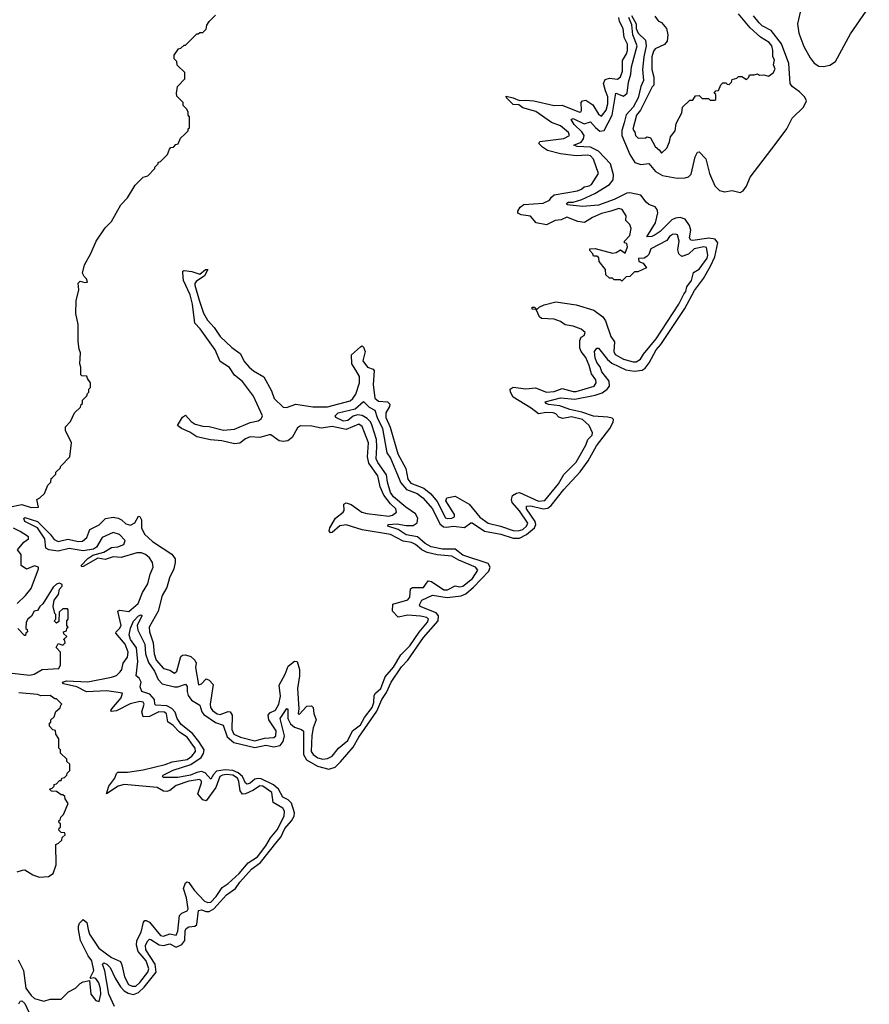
# Model space of a CAD drawing. Extents: x 2494106 to 2685573, y 758056 to 915185.
# Tile 201 of 256: x 2668091 to 2673485, y 805290 to 811541. Entities that reach past the tile are written whole.
import ezdxf

# ---------------------------------------------------------------- set-up
doc = ezdxf.new("R2010")
doc.units = 0

msp = doc.modelspace()

# ---------------------------------------------------------------- linework, layer by layer
at = {"layer": '0CON05XD'}
for points in [[(2673057.7, 811635), (2673029.3, 811515), (2673037.2, 811455), (2673070.3, 811370.2), (2673109.6, 811299.6), (2673135, 811264.6), (2673165, 811246.4), (2673195, 811242.8), (2673235, 811252.9), (2673270.8, 811275), (2673365, 811450), (2673485, 811621.4)], [(2668023.6, 808446.4), (2668105, 808462.7), (2668165, 808444.3), (2668210, 808445), (2668200, 808495), (2668220, 808505), (2668248.3, 808531.7), (2668270, 808585), (2668290, 808605), (2668291.7, 808628.3), (2668298.3, 808631.7), (2668320, 808655), (2668321.7, 808668.3), (2668350, 808695), (2668350, 808705), (2668410, 808765), (2668420, 808855), (2668383, 808933), (2668382.5, 808955), (2668415, 808990), (2668440, 809045), (2668478.3, 809081.7), (2668481.7, 809098.3), (2668490, 809105), (2668490, 809125), (2668518.3, 809151.7), (2668521.7, 809168.3), (2668530, 809175), (2668530, 809195), (2668540, 809205), (2668540, 809235), (2668521.7, 809261.7), (2668518.3, 809278.3), (2668485, 809280), (2668480, 809285), (2668480, 809335), (2668472.5, 809355), (2668477.5, 809425), (2668468.3, 809448.3), (2668463, 809497), (2668462.5, 809605), (2668447.5, 809675), (2668450, 809755), (2668467.5, 809825), (2668463, 809867), (2668475, 809880), (2668505, 809871.2), (2668522.5, 809875), (2668516.2, 809895), (2668500, 809910), (2668490.7, 809930.7), (2668502.5, 809985), (2668543.3, 810056.7), (2668577.5, 810135), (2668635, 810220), (2668675, 810260), (2668732.5, 810365), (2668775, 810410), (2668825, 810490), (2668875, 810540), (2668905, 810550), (2668950, 810595), (2668950, 810605), (2668970, 810625), (2668970, 810635), (2668985, 810640), (2669030, 810685), (2669041.7, 810718.3), (2669051.7, 810728.3), (2669068.3, 810731.7), (2669081.7, 810748.3), (2669098.3, 810751.7), (2669111.7, 810788.3), (2669140, 810815), (2669160, 810835), (2669161.7, 810848.3), (2669170, 810855), (2669170, 810925), (2669160, 810935), (2669160, 810955), (2669150, 810975), (2669130, 810995), (2669130, 811015), (2669090, 811055), (2669087.5, 811075), (2669093, 811117), (2669140, 811165), (2669140, 811205), (2669091.7, 811251.7), (2669090, 811275), (2669073, 811293), (2669072.5, 811315), (2669100, 811355), (2669115, 811360), (2669135, 811380), (2669145, 811380), (2669215, 811450), (2669225, 811450), (2669235, 811460), (2669255, 811460), (2669275, 811480), (2669280, 811505), (2669295, 811530), (2669335, 811570)], [(2669155.3, 807275), (2669160.7, 807250.8), (2669181.1, 807221.1), (2669235, 807188.8), (2669247.3, 807147.3), (2669259.4, 807129.4), (2669335, 807079.5), (2669382.7, 807062.7), (2669408.4, 806988.4), (2669450.7, 806950.7), (2669585, 806919.2), (2669655, 806934.2), (2669705, 806924.7), (2669745, 806933.3), (2669765, 806957.1), (2669771.6, 806995), (2669744.6, 807105), (2669787, 807167), (2669793, 807163), (2669793.3, 807105), (2669811, 807071), (2669835, 807048.2), (2669880, 807035), (2669892.8, 807022.8), (2669892.5, 806875), (2669911.3, 806841.3), (2669981.7, 806801.7), (2670055, 806782.5), (2670095.2, 806794.8), (2670128.8, 806828.8), (2670208.9, 806921.1), (2670244.7, 806985), (2670358.7, 807151.3), (2670390.9, 807225), (2670421, 807269), (2670449.1, 807335), (2670515, 807432.5), (2670556.5, 807475), (2670655, 807618.5), (2670747.1, 807725), (2670750.6, 807755), (2670735.6, 807775.7), (2670633.8, 807815), (2670629.2, 807825), (2670643.3, 807855), (2670712.4, 807887.6), (2670805, 807871.4), (2670895, 807881.9), (2670923.8, 807896.2), (2670972.2, 807937.8), (2671070.1, 808039.9), (2671077.5, 808065), (2671065, 808089.1), (2670905, 808140.7), (2670855, 808178.8), (2670775, 808179.5), (2670704.4, 808195), (2670665, 808216), (2670616.8, 808256.8), (2670545, 808270.8), (2670493.4, 808303.4), (2670427.5, 808325), (2670430, 808335), (2670485, 808340.8), (2670545, 808330), (2670589.5, 808330.5), (2670614.3, 808345.7), (2670619.3, 808375), (2670603.1, 808403.1), (2670542.3, 808445), (2670465, 808512.3), (2670445, 808539.4), (2670426.4, 808605), (2670421.1, 808651.1), (2670365, 808730), (2670355, 808753.3), (2670359.4, 808829.4), (2670356.4, 808876.4), (2670327.8, 808967.8), (2670318, 808988), (2670297.8, 809007.8), (2670265, 809027.1), (2670235, 809031.1), (2670207.4, 809022.6), (2670175, 808996), (2670147.8, 808992.2), (2670097.5, 809015), (2670093.3, 809025), (2670113.3, 809045), (2670220.6, 809069.4), (2670275, 809116.2), (2670310.3, 809080.3), (2670345, 809062.5), (2670360, 809015), (2670395.4, 808945), (2670421.2, 808791.2), (2670445, 808757.5), (2670510.2, 808600.2), (2670547.8, 808557.8), (2670615, 808531.8), (2670651.2, 808505), (2670712.8, 808435), (2670759, 808339), (2670781.3, 808321.3), (2670800.4, 808319.6), (2670845, 808324.7), (2670915, 808316.7), (2670955, 808346), (2670964.3, 808345.7), (2671043, 808293), (2671145, 808274.2), (2671225, 808248.9), (2671265, 808249.2), (2671308, 808272), (2671359.3, 808315), (2671368.6, 808335), (2671364.7, 808355), (2671309.2, 808435), (2671308.5, 808451.5), (2671336.7, 808455), (2671415, 808435.2), (2671445, 808440.5), (2671464.5, 808455.5), (2671545, 808558.9), (2671649.6, 808670.4), (2671700.4, 808739.6), (2671754.2, 808835), (2671837.3, 808945), (2671860, 808985), (2671861.5, 809001.5), (2671851.8, 809011.8), (2671825, 809017.8), (2671735, 809023.2), (2671659.3, 809049.3), (2671583.8, 809065), (2671519.9, 809089.9), (2671448.7, 809098.7), (2671433.8, 809105), (2671427.5, 809115), (2671525, 809140), (2671615, 809131.8), (2671745, 809157.5), (2671788.2, 809171.8), (2671821.8, 809195), (2671835.3, 809215), (2671832.8, 809245), (2671787.9, 809305), (2671777.2, 809337.2), (2671754.7, 809365), (2671745.7, 809394.3), (2671740.8, 809435), (2671755, 809456.2), (2671766.7, 809455), (2671822.8, 809382.8), (2671851.1, 809361.1), (2671938.5, 809318.5), (2671995, 809309.8), (2672043.4, 809316.6), (2672061.4, 809328.6), (2672088.5, 809361.5), (2672133, 809445), (2672161, 809479), (2672313.1, 809706.9), (2672375, 809820.9), (2672432, 809898), (2672476.6, 809975), (2672505.3, 810035), (2672524.2, 810125), (2672506.3, 810146.3), (2672466.1, 810153.9), (2672365, 810138.8), (2672352, 810142), (2672343.5, 810155), (2672351.1, 810205), (2672344.3, 810235), (2672315, 810274.1), (2672285, 810284.8), (2672255, 810280.5), (2672230.8, 810269.2), (2672156.4, 810195), (2672125, 810174.5), (2672104.5, 810164.5), (2672072, 810162), (2672128.5, 810251.5), (2672141.6, 810315), (2672138, 810335), (2672125, 810352.9), (2672085, 810366.6), (2672068.3, 810381.7), (2672035, 810425.9), (2671965, 810441.9), (2671945, 810439.2), (2671865, 810398.8), (2671765, 810364.2), (2671665, 810353.9), (2671566.7, 810365), (2671563.8, 810375), (2671575, 810381.2), (2671605, 810382), (2671660.9, 810399.1), (2671742.5, 810437.5), (2671836.3, 810493.7), (2671858.4, 810525), (2671861.4, 810555), (2671842, 810625), (2671766.5, 810706.5), (2671715, 810731.2), (2671630, 810735), (2671610, 810745), (2671655, 810763.1), (2671671.1, 810785), (2671673.9, 810805), (2671659.4, 810829.4), (2671611.4, 810875), (2671592, 810908), (2671605, 810912.5), (2671675, 810878.9), (2671715, 810893.3), (2671746, 810856), (2671775, 810833.1), (2671801.8, 810838.2), (2671852.2, 810935), (2671875, 811074), (2671925, 811056.2), (2671947.1, 811075), (2671957.1, 811145), (2671971.9, 811195), (2671975, 811241.2), (2672010.3, 811375), (2671983.2, 811445), (2671977.9, 811507.9), (2671957.5, 811555)], [(2672307.5, 809797.5), (2672319.5, 809815), (2672326.5, 809845), (2672355.5, 809885), (2672370, 809935), (2672405, 809957.5), (2672455, 810025.8), (2672459.6, 810045), (2672452, 810095), (2672435, 810099.5), (2672373.8, 810085), (2672337, 810053), (2672295, 810036.7), (2672276.7, 810055), (2672269.2, 810079.2), (2672278, 810135), (2672267.5, 810175), (2672255, 810180), (2672235, 810176), (2672216.7, 810165), (2672200.4, 810139.5), (2672097.5, 810085), (2672085, 810050), (2672073.6, 810036.4), (2672055, 810027.5), (2672020, 810025), (2672022.5, 810005), (2672050, 809995), (2672070, 809965), (2672015, 809940), (2671995, 809940), (2671965, 809910), (2671941.7, 809908.3), (2671915, 809880), (2671905, 809890), (2671865, 809890), (2671855, 809900), (2671835, 809900), (2671811.7, 809921.7), (2671810, 809955), (2671770, 810005), (2671768.3, 810028.3), (2671755, 810040), (2671735, 810040), (2671730, 810055), (2671710, 810075), (2671710, 810085), (2671745, 810087.5), (2671855, 810058.8), (2671878, 810062), (2671905, 810080), (2671935, 810057.5), (2671949.2, 810099.2), (2671945, 810120), (2671930, 810125), (2671930, 810135), (2671965, 810170), (2671972.5, 810215), (2671965, 810240), (2671940, 810265), (2671942.5, 810295), (2671916.4, 810336.4), (2671895, 810342.5), (2671844.3, 810325.7), (2671785, 810310), (2671727.5, 810285), (2671676.4, 810253.6), (2671635, 810260), (2671565, 810287.5), (2671528.9, 810271.1), (2671490, 810265), (2671435, 810239.3), (2671370.4, 810250.4), (2671335, 810294.4), (2671275, 810302.4), (2671252.8, 810312.8), (2671252.9, 810325), (2671268.8, 810351.2), (2671291.7, 810368.3), (2671415, 810375.5), (2671455, 810394.5), (2671466.5, 810415), (2671485, 810427.9), (2671632.5, 810455), (2671658.8, 810465), (2671675, 810480), (2671706.7, 810485), (2671720.8, 810495), (2671766.2, 810565), (2671734.3, 810655), (2671715, 810675.5), (2671695, 810680.5), (2671625, 810677.3), (2671525, 810688.3), (2671441.1, 810711.1), (2671410.4, 810730.4), (2671387.5, 810755), (2671393.5, 810766.5), (2671545, 810786.1), (2671580.8, 810805), (2671575.5, 810825), (2671525, 810865.9), (2671467.7, 810887.7), (2671367.3, 810957.3), (2671285, 810981.9), (2671260.6, 811000.6), (2671225, 811003.3), (2671180.8, 811045), (2671180, 811055), (2671225, 811044.5), (2671265, 811026.7), (2671305, 811030.5), (2671355, 811025.8), (2671485, 810995.6), (2671535, 810997.5), (2671645, 810953.5), (2671654.2, 810955.8), (2671658.1, 810965), (2671656.2, 811015), (2671665, 811026.2), (2671685, 811030), (2671729.6, 810999.6), (2671765, 810940.8), (2671785, 810927.5), (2671815, 810966), (2671825, 811006.7), (2671825, 811050), (2671809.3, 811089.2), (2671798.2, 811135), (2671808.5, 811161.5), (2671835, 811169.2), (2671886.1, 811163.9), (2671905, 811177.5), (2671917.8, 811215), (2671917.7, 811282.3), (2671944, 811325), (2671949.4, 811345), (2671950, 811385), (2671927.8, 811427.8), (2671922.5, 811485), (2671898.9, 811528.9), (2671895.4, 811555)], [(2671975, 811566.7), (2672004, 811515), (2672005.4, 811485), (2672017.3, 811455), (2672065, 811411.2), (2672069.4, 811375), (2672054.2, 811305.8), (2672045.7, 811225), (2672051.6, 811155), (2672034.4, 811115.6), (2672017.3, 811045), (2671985, 810986.2), (2671942.3, 810937.7), (2671929.8, 810885), (2671913, 810837), (2671914.3, 810805), (2671964.8, 810684.8), (2671996.7, 810635), (2672035, 810621.6), (2672085, 810627.3), (2672126.7, 810576.7), (2672171.7, 810551.7), (2672264.3, 810534.3), (2672315, 810537.7), (2672336.8, 810543.2), (2672355, 810560), (2672379.7, 810670.3), (2672395, 810700), (2672405, 810701.2), (2672446.7, 810656.7), (2672469.7, 810565), (2672505, 810486.7), (2672535, 810456.9), (2672565, 810448.7), (2672615, 810457.3), (2672665, 810444.6), (2672685, 810454.5), (2672705, 810484.3), (2672728.1, 810541.9), (2672892.9, 810757.1), (2672962.1, 810847.9), (2672995, 810915.5), (2673068.2, 810985), (2673087.1, 811025), (2673075, 811049.6), (2673042.3, 811082.3), (2672995, 811116.4), (2672982.8, 811135), (2672973.6, 811263.6), (2672928.3, 811388.3), (2672862.9, 811472.8), (2672805, 811502.8), (2672785, 811520.6), (2672749.2, 811565)], [(2672123, 811563), (2672145, 811532.5), (2672165, 811522.5), (2672196.7, 811485), (2672206.7, 811445), (2672201.2, 811405), (2672185.8, 811384.2), (2672125, 811355.8), (2672115, 811340), (2672104.6, 811305), (2672104.4, 811225), (2672116.7, 811175), (2672117.5, 811125), (2672107.5, 811115), (2672033, 810967), (2672007.1, 810935), (2671983.8, 810845), (2671997, 810827), (2672000, 810805), (2672018.3, 810788.3), (2672065, 810790), (2672075, 810797.5), (2672095, 810790), (2672126.4, 810736.4), (2672153, 810713), (2672165, 810692.5), (2672200, 810725), (2672217.5, 810765), (2672223, 810797), (2672252.5, 810835), (2672258.3, 810881.7), (2672295, 810950), (2672300, 810985), (2672345, 811030), (2672365, 811030), (2672381.7, 811058.3), (2672405, 811060), (2672425, 811040), (2672465, 811040), (2672475, 811030), (2672505, 811030), (2672510, 811035), (2672510, 811065), (2672500, 811075), (2672511.7, 811088.3), (2672528.3, 811091.7), (2672543, 811127), (2672555, 811140), (2672575, 811140), (2672581.7, 811131.7), (2672595, 811130), (2672610, 811145), (2672615, 811160), (2672645, 811170), (2672655, 811180), (2672675, 811180), (2672705, 811160), (2672720, 811175), (2672725, 811190), (2672755, 811190), (2672775, 811197.5), (2672788.3, 811188.3), (2672815, 811190), (2672845, 811182.5), (2672875, 811202.5), (2672887, 811227), (2672877.5, 811255), (2672882.5, 811285), (2672872.5, 811305), (2672873.3, 811345), (2672866, 811375), (2672850, 811395), (2672795, 811430), (2672728.3, 811488.3), (2672655, 811578.8)], [(2669335.8, 806665), (2669275, 806581.4), (2669255, 806588.6), (2669222.5, 806625), (2669245.8, 806695), (2669245, 806705.8), (2669235, 806716.6), (2669165, 806705.2), (2669085, 806679.2), (2669045, 806647.9), (2669025, 806640), (2669005, 806643.8), (2668965, 806665.7), (2668755, 806685.2), (2668716, 806674), (2668642.5, 806625), (2668657.1, 806675), (2668696.2, 806725), (2668705.4, 806754.6), (2668715, 806763.3), (2668775, 806763.5), (2668875, 806778.1), (2669015, 806812.1), (2669060.4, 806829.6), (2669155, 806844.8), (2669183.3, 806865), (2669207.5, 806895), (2669204.6, 806915), (2669189.7, 806935), (2669155, 806984.7), (2669106.3, 807016.3), (2669065, 807060.4), (2669032.9, 807083), (2669022.8, 807132.8), (2669011.1, 807145), (2668975, 807146.3), (2668915, 807117.2), (2668875, 807114.3), (2668866, 807146), (2668882.3, 807195), (2668875, 807207.9), (2668855, 807211.4), (2668793.7, 807196.3), (2668705, 807152.9), (2668675, 807148.8), (2668670.8, 807155), (2668675.5, 807165), (2668735.3, 807235), (2668744.3, 807265), (2668645, 807279.8), (2668515, 807273.2), (2668455, 807304.7), (2668368.8, 807325), (2668364, 807335), (2668387.8, 807342.2), (2668525, 807337.5), (2668675, 807365.7), (2668705, 807376.9), (2668729.6, 807400.4), (2668740.8, 807415), (2668747.5, 807455), (2668775.6, 807494.4), (2668779.5, 807525), (2668760.6, 807575), (2668702.5, 807645), (2668703.8, 807655), (2668726.1, 807675), (2668735.8, 807695), (2668714.5, 807785.5), (2668727.1, 807792.9), (2668785, 807783.3), (2668843, 807835), (2668871.3, 807905), (2668905, 807958.9), (2668919.3, 808020.7), (2668937.9, 808065), (2668935.2, 808095), (2668916.2, 808125), (2668890.4, 808145), (2668865, 808155.2), (2668835, 808156.3), (2668735, 808126.5), (2668685, 808131.4), (2668635, 808114.4), (2668588, 808122), (2668495, 808068.1), (2668485, 808066.7), (2668481.9, 808075), (2668525, 808120.6), (2668555, 808141.1), (2668625, 808161.1), (2668675, 808189.4), (2668714.7, 808194.7), (2668752.2, 808207.8), (2668760, 808235), (2668725, 808272.4), (2668685, 808285.7), (2668615.8, 808254.2), (2668578.9, 808191.1), (2668560.8, 808179.2), (2668495, 808168.6), (2668405, 808184), (2668335, 808165.8), (2668276.2, 808175), (2668257.5, 808185), (2668251.3, 808245), (2668203.8, 808313.8), (2668125, 808354.3), (2668117, 808373), (2668125, 808380), (2668205, 808355.4), (2668285, 808274.4), (2668310.6, 808240.6), (2668335, 808227.3), (2668398, 808242), (2668465, 808228.4), (2668490.1, 808229.9), (2668517.5, 808252.5), (2668536.1, 808305), (2668595.5, 808334.5), (2668636.9, 808373.1), (2668685, 808382.7), (2668716.6, 808376.6), (2668738.7, 808365), (2668765, 808340.6), (2668795, 808332.5), (2668823, 808346.9), (2668845, 808388), (2668855, 808386), (2668865.3, 808365), (2668863.8, 808313.8), (2668884.7, 808275), (2668935, 808228.8), (2669057.7, 808147.6), (2669077.7, 808117.6), (2669079.1, 808095), (2669069.7, 808055), (2669043.2, 807996.8), (2669025.7, 807935), (2668996.2, 807885), (2668971.4, 807785), (2668913.6, 807685), (2668914.7, 807655), (2668938.2, 807585), (2668946.1, 807515), (2668958.9, 807475), (2669005, 807422.2), (2669045, 807410), (2669075, 807392.9), (2669088.2, 807405), (2669115, 807496.7), (2669125, 807506.2), (2669145, 807508), (2669178.8, 807498.8), (2669203.8, 807473.8), (2669211.9, 807455), (2669207.8, 807427.8), (2669227, 807317), (2669245, 807324.2), (2669275, 807356), (2669295, 807348), (2669319.1, 807319.1), (2669300, 807195), (2669302.2, 807175), (2669314.6, 807155), (2669345, 807134.2), (2669365, 807128.8), (2669415, 807148.1), (2669426.6, 807146.6), (2669441.1, 807125), (2669438.9, 807035), (2669450.8, 807005), (2669492.5, 806985), (2669585, 806962.7), (2669645, 806979.5), (2669705, 806983.3), (2669718.2, 806995), (2669720.3, 807025), (2669674.1, 807095), (2669669.6, 807125), (2669680.3, 807139.7), (2669715, 807157.3), (2669735.7, 807195), (2669746.2, 807245), (2669737.7, 807315), (2669776.8, 807385), (2669795, 807436), (2669835, 807468), (2669853.3, 807465), (2669866.7, 807415), (2669867.9, 807375), (2669856.1, 807295), (2669863.5, 807166.5), (2669860, 807135), (2669865, 807130), (2669915, 807182.9), (2669944.3, 807184.3), (2669954.2, 807175), (2669959.6, 807135), (2669973.6, 807095), (2669954.8, 807045.2), (2669945, 806996.7), (2669941.2, 806895), (2669953.8, 806875), (2669985, 806853.4), (2670015, 806846.8), (2670045, 806850.4), (2670075.6, 806865), (2670115, 806916.7), (2670175, 806963.5), (2670203.8, 807025), (2670255, 807064.6), (2670279.9, 807110.1), (2670330, 807175), (2670339.3, 807205), (2670340.9, 807249.1), (2670350.5, 807265), (2670385, 807295.5), (2670410.8, 807369.2), (2670465, 807429.2), (2670511.6, 807508.4), (2670567.2, 807565), (2670626.9, 807653.1), (2670679.6, 807715), (2670686.5, 807735), (2670675.7, 807745.7), (2670635, 807754.7), (2670555, 807759.4), (2670495, 807748.1), (2670457.8, 807785), (2670460.6, 807829.4), (2670555, 807857.8), (2670568.9, 807875), (2670572.3, 807927.7), (2670584.4, 807935.6), (2670655, 807935.6), (2670685, 807978.8), (2670705, 807974.3), (2670785, 807920.7), (2670808.1, 807921.9), (2670855, 807946.9), (2670885, 807940), (2670905, 807944.6), (2670965, 807992.1), (2671000, 808045), (2670985.7, 808065), (2670878.5, 808108.5), (2670835.7, 808135), (2670742.2, 808142.2), (2670678.7, 808158.7), (2670644.3, 808174.3), (2670605, 808209.6), (2670579.4, 808220.6), (2670525, 808230.7), (2670445, 808272.4), (2670265, 808301.8), (2670165, 808333.8), (2670123, 808327), (2670075, 808284), (2670063.9, 808283.9), (2670056.7, 808295), (2670061.2, 808315), (2670095.7, 808375), (2670145.6, 808415), (2670150.6, 808425), (2670150, 808465), (2670165, 808473.8), (2670195, 808462.5), (2670264.2, 808415), (2670295, 808404.7), (2670435, 808388.5), (2670458, 808395), (2670484, 808415), (2670480, 808435), (2670446.2, 808466.2), (2670402.4, 808522.4), (2670378.9, 808575), (2670364.6, 808645), (2670307.1, 808725), (2670298.6, 808765), (2670305.9, 808855), (2670280.5, 808920.5), (2670265, 808958.9), (2670245, 808972.7), (2670165, 808939.2), (2670075, 808958.6), (2670005, 808948), (2669945, 808959.4), (2669875, 808961.6), (2669855, 808950), (2669822.2, 808887.8), (2669793.4, 808866.6), (2669765, 808863.1), (2669737.9, 808867.9), (2669685, 808904.6), (2669675, 808905.9), (2669615, 808889.2), (2669555, 808891.8), (2669525, 808879.1), (2669488, 808852), (2669455, 808847.2), (2669375, 808867.5), (2669302.3, 808872.3), (2669215, 808893.1), (2669171.3, 808921.3), (2669118.8, 808945), (2669092.5, 808965), (2669125, 809017.5), (2669145, 809029.2), (2669179.5, 808989.5), (2669205, 808972.9), (2669255, 808960.4), (2669295, 808958.6), (2669385.3, 808934.7), (2669455, 808941.4), (2669555, 808984.2), (2669605, 808993.7), (2669625, 809007.1), (2669633.3, 809025), (2669575, 809150), (2669505, 809243.3), (2669454.6, 809284.6), (2669422.7, 809332.7), (2669365, 809370), (2669333, 809445), (2669237.6, 809577.6), (2669202.9, 809615), (2669188.6, 809735), (2669174.3, 809794.3), (2669130.9, 809885), (2669126.1, 809933.9), (2669127.5, 809945), (2669135, 809948.8), (2669185, 809942.5), (2669235.8, 809924.2), (2669270, 809955), (2669285.8, 809955.8), (2669265, 809914.2), (2669212.2, 809877.8), (2669203.6, 809866.4), (2669204.3, 809855.7), (2669230.4, 809760.4), (2669257.7, 809677.7), (2669283.6, 809633.6), (2669327, 809587), (2669365, 809529.6), (2669439.2, 809459.2), (2669491.7, 809421.7), (2669519.5, 809369.5), (2669548.7, 809335), (2669575, 809312), (2669642.3, 809272.4), (2669689.2, 809185), (2669706, 809135), (2669765, 809080.4), (2669785, 809079.4), (2669845, 809099.6), (2669952.9, 809082.8), (2670045, 809083.9), (2670188.9, 809121.1), (2670206.8, 809135), (2670226, 809164), (2670248.4, 809235), (2670248, 809275), (2670225.2, 809315.2), (2670199.2, 809355), (2670197.5, 809412.5), (2670255, 809464), (2670265, 809470), (2670275, 809461.2), (2670285.4, 809435), (2670269.3, 809375), (2670298.4, 809335), (2670335, 809321.1), (2670342, 809312), (2670336.2, 809225), (2670345, 809136.9), (2670369.5, 809119.5), (2670425.4, 809115.4), (2670440.3, 809100.3), (2670439.1, 809085), (2670415.3, 809045), (2670415.7, 809015.7), (2670443.2, 808953.2), (2670492.9, 808785), (2670542.1, 808692), (2670555, 808624.4), (2670575, 808599.2), (2670657, 808567), (2670700.9, 808530.9), (2670741.5, 808481.5), (2670795, 808378.9), (2670805, 808373.8), (2670835, 808375.6), (2670852, 808385), (2670850.7, 808399.3), (2670796.7, 808485), (2670803.9, 808506.1), (2670855, 808516.7), (2670945, 808464), (2671011.6, 808381.6), (2671065, 808343.8), (2671144.8, 808324.8), (2671225, 808297.1), (2671255, 808295.3), (2671285, 808304.7), (2671309.6, 808325), (2671317.3, 808345), (2671265, 808421.8), (2671218.5, 808475), (2671213.1, 808495), (2671220.5, 808519.5), (2671244.4, 808535.6), (2671265, 808538.6), (2671385, 808484.7), (2671425, 808488.1), (2671512.2, 808595), (2671546.1, 808653.9), (2671625, 808732.5), (2671685, 808840), (2671697.5, 808875), (2671725, 808903.8), (2671728.3, 808918.3), (2671706.2, 808965), (2671665, 809002.1), (2671595, 809019.2), (2671538.9, 809008.9), (2671515, 809017.8), (2671495, 809037.8), (2671477.5, 809045), (2671433.7, 809046.3), (2671385, 809037.5), (2671338.5, 809075), (2671225, 809143.3), (2671206.9, 809175), (2671206, 809195), (2671223.2, 809206.8), (2671305, 809196.1), (2671365, 809202.9), (2671435, 809175.4), (2671485, 809181.2), (2671535, 809198.9), (2671605, 809180.3), (2671625, 809180.4), (2671738.8, 809215), (2671751.2, 809235), (2671748, 809255), (2671721.8, 809291.8), (2671707.5, 809345), (2671685, 809396.9), (2671655.6, 809435), (2671647.8, 809455), (2671647.5, 809505), (2671655.8, 809524.2), (2671675.8, 809535), (2671680.6, 809555), (2671655, 809576.9), (2671605.5, 809594.5), (2671555, 809604.4), (2671524.7, 809624.7), (2671485, 809640.4), (2671404.5, 809644.4), (2671391.2, 809655), (2671370, 809700), (2671345, 809702.5), (2671343.8, 809716.2), (2671360, 809715), (2671375, 809700), (2671390, 809715), (2671420.4, 809729.5), (2671495, 809748.9), (2671625, 809731.1), (2671737.3, 809697.3), (2671792.5, 809655), (2671809.8, 809629.8), (2671845, 809530), (2671867.5, 809495), (2671863.3, 809435), (2671871.4, 809415), (2671925, 809386.5), (2671985, 809367.5), (2672005, 809367.8), (2672032.5, 809385), (2672052, 809418), (2672132.5, 809515), (2672275, 809734.4), (2672307.5, 809797.5)], [(2668075, 807833.3), (2668128.8, 807885), (2668165, 807930), (2668210, 808055), (2668210, 808065), (2668185, 808073.3), (2668135, 808052.5), (2668100, 808075), (2668100, 808145), (2668077.5, 808175), (2668117, 808223), (2668147.5, 808245), (2668148.3, 808258.3), (2668095, 808292), (2668052.1, 808312.1)], [(2668025, 807394), (2668155, 807379.2), (2668182.5, 807385), (2668235, 807414.2), (2668339.6, 807420.5), (2668350, 807445), (2668350, 807525), (2668323.3, 807555), (2668335, 807580), (2668365, 807570), (2668380, 807585), (2668378.3, 807598.3), (2668370, 807605), (2668390, 807625), (2668371.7, 807641.7), (2668370, 807655), (2668388.3, 807661.7), (2668391.7, 807678.3), (2668400, 807685), (2668390, 807695), (2668390, 807725), (2668400, 807735), (2668400, 807795), (2668395, 807800), (2668365, 807800), (2668341.7, 807778.3), (2668340, 807720), (2668325, 807710), (2668310, 807725), (2668320, 807735), (2668320, 807765), (2668315, 807770), (2668303.3, 807815), (2668310, 807855), (2668338.8, 807891.2), (2668343.3, 807925), (2668361.2, 807945), (2668361.2, 807955), (2668345, 807963.8), (2668325, 807956), (2668305, 807938.8), (2668238.6, 807831.4), (2668220, 807815), (2668205, 807790), (2668182.5, 807785), (2668166.4, 807753.6), (2668142.5, 807735), (2668133.3, 807715), (2668130, 807675), (2668138.3, 807668.3), (2668140, 807655), (2668130, 807645), (2668128.3, 807631.7), (2668121.7, 807631.7), (2668080, 807675)], [(2668692.5, 805275), (2668658.2, 805355), (2668631.8, 805501.8), (2668618, 805545), (2668625, 805553.8), (2668645, 805544.2), (2668665, 805524.3), (2668697.7, 805455), (2668731.5, 805401.5), (2668754.5, 805374.5), (2668780.7, 805359.3), (2668815, 805352.4), (2668846.2, 805363.8), (2668882, 805398), (2668956.9, 805493.1), (2668951, 805545), (2668892.6, 805635), (2668891.1, 805665), (2668905, 805693.1), (2668915, 805702.2), (2668925, 805701.8), (2668977, 805667), (2669005, 805662.5), (2669045, 805673.1), (2669085, 805651.9), (2669120.2, 805669.8), (2669139.5, 805695), (2669141.2, 805755), (2669148.4, 805771.6), (2669165, 805781.5), (2669203.8, 805785), (2669215, 805795.8), (2669227.1, 805885), (2669245, 805890.4), (2669275, 805879.6), (2669295, 805879.4), (2669324.8, 805895.2), (2669405, 805985.4), (2669461.5, 806025), (2669488.9, 806065), (2669562.6, 806147.4), (2669620.2, 806189.8), (2669725, 806322.3), (2669749.2, 806350.8), (2669774.2, 806405), (2669817.9, 806455), (2669833.5, 806485), (2669835.4, 806505), (2669816.8, 806566.7), (2669796.8, 806586.8), (2669762.5, 806605), (2669734.7, 806655), (2669703.2, 806683.2), (2669625, 806720.4), (2669605, 806723.9), (2669585, 806719.1), (2669555, 806693.8), (2669535, 806686.7), (2669525, 806694.2), (2669506.6, 806736.6), (2669479.4, 806759.4), (2669445, 806773.6), (2669395, 806778.6), (2669341.3, 806768.7), (2669321.2, 806748.8), (2669305, 806720), (2669269.3, 806759.3), (2669245, 806766.9), (2669215, 806762.2), (2669175, 806744.2), (2669095, 806730.4), (2669005, 806730), (2668997.5, 806735), (2669002.5, 806745), (2669065, 806776.4), (2669178.5, 806811.5), (2669243.4, 806856.6), (2669258.3, 806881.7), (2669262.1, 806905), (2669228, 806958), (2669188.4, 807008.4), (2669117.1, 807065), (2669091.8, 807105), (2669078.9, 807145), (2669058.2, 807168.3), (2669025, 807185.4), (2668955, 807189.2), (2668949.2, 807195), (2668947.5, 807225), (2668918, 807258), (2668866.1, 807276.1), (2668856.7, 807305), (2668862.5, 807335), (2668849.3, 807359.3), (2668830, 807375), (2668840.5, 807465), (2668832.2, 807552.2), (2668794.5, 807605), (2668786, 807635), (2668795, 807677.5), (2668815, 807722.5), (2668845, 807756.2), (2668861.7, 807761.7), (2668867.5, 807755), (2668836.7, 807695), (2668841.2, 807665), (2668886.4, 807575), (2668889.4, 807515), (2668910.1, 807460.1), (2668946.9, 807405), (2668970.7, 807350.7), (2668995, 807324), (2669075, 807305.5), (2669095, 807305.6), (2669145, 807321.2), (2669155, 807307.5), (2669155.3, 807275)], [(2668075, 806130), (2668108.3, 806141.7), (2668125, 806142.5), (2668175, 806112.5), (2668215, 806097.5), (2668275, 806100), (2668305, 806120), (2668322.5, 806175), (2668320, 806305), (2668338.3, 806311.7), (2668358.3, 806331.7), (2668361.7, 806348.3), (2668380, 806365), (2668378.3, 806378.3), (2668355, 806380), (2668340, 806395), (2668341.7, 806408.3), (2668350, 806415), (2668350, 806435), (2668341.7, 806441.7), (2668340, 806455), (2668348.3, 806461.7), (2668351.7, 806478.3), (2668370, 806495), (2668400, 806565), (2668380, 806595), (2668378.3, 806608.3), (2668365, 806620), (2668355, 806620), (2668325, 806640), (2668293, 806643), (2668280, 806655), (2668298.3, 806661.7), (2668310, 806675), (2668310, 806685), (2668325, 806690), (2668345, 806710), (2668355, 806710), (2668360, 806725), (2668375, 806730), (2668390, 806745), (2668393, 806757), (2668410, 806775), (2668410, 806815), (2668391.7, 806831.7), (2668390, 806845), (2668350, 806885), (2668350, 806905), (2668340, 806915), (2668340, 806975), (2668320, 807005), (2668318.3, 807028.3), (2668301.7, 807031.7), (2668280, 807055), (2668280, 807075), (2668288.3, 807081.7), (2668290, 807095), (2668310, 807115), (2668321.7, 807148.3), (2668348.3, 807171.7), (2668351.7, 807188.3), (2668360, 807195), (2668325, 807230), (2668315, 807230), (2668285, 807250), (2668225, 807247.5), (2668205, 807256.7), (2668085, 807267.5)], [(2668081.5, 805571.5), (2668115.8, 805505), (2668131.5, 805391.5), (2668164.2, 805345), (2668185, 805326.7), (2668245, 805310), (2668285, 805322.5), (2668355, 805321.2), (2668400.7, 805369.3), (2668445, 805392.5), (2668475, 805422.5), (2668495, 805432.5), (2668535, 805440), (2668544, 805355), (2668575, 805314), (2668595, 805307.5), (2668607.3, 805355), (2668605, 805388.8), (2668593.1, 805425), (2668575, 805452.9), (2668562, 805458), (2668542.5, 805452.5), (2668538.3, 805458.3), (2668562, 805505), (2668550, 805565), (2668526.8, 805596.7), (2668478.2, 805695), (2668465.6, 805764.4), (2668464.5, 805785), (2668472.2, 805805), (2668495, 805827.1), (2668518, 805808), (2668525.4, 805765), (2668534.6, 805735), (2668594, 805645), (2668675, 805587.5), (2668730.4, 805560.4), (2668740.4, 805540.4), (2668756.4, 805465), (2668781.8, 805415), (2668805, 805404.1), (2668829.2, 805405), (2668855, 805427.5), (2668905, 805494.4), (2668912, 805515), (2668895.3, 805565), (2668844, 805624), (2668832.8, 805665), (2668835.4, 805695), (2668862.8, 805747.2), (2668877.9, 805812.1), (2668885, 805821.9), (2668895, 805822.5), (2668915, 805810.9), (2668985, 805725.4), (2669005, 805723.1), (2669045, 805736.2), (2669085, 805728.6), (2669096.2, 805753.8), (2669106.1, 805853.9), (2669121.4, 805868.6), (2669155, 805882.9), (2669161.5, 805895), (2669150.8, 805965), (2669131.1, 806025), (2669145, 806060), (2669155, 806066.7), (2669165, 806063.8), (2669199.4, 806015), (2669264.6, 805945), (2669285, 805935.4), (2669305, 805938.7), (2669339.4, 805975), (2669377.8, 806032.2), (2669415, 806056.2), (2669485, 806120.6), (2669542, 806188), (2669602.1, 806225), (2669655, 806296.1), (2669683.6, 806346.4), (2669725, 806396.4), (2669770, 806485), (2669771.8, 806515), (2669761.8, 806535), (2669700.3, 806570.3), (2669692.2, 806635), (2669635, 806673.7), (2669615, 806675.9), (2669575, 806648.3), (2669525, 806626.2), (2669505, 806624.7), (2669491, 806645), (2669483.3, 806705), (2669475.1, 806725.1), (2669445, 806744.4), (2669405, 806747.8), (2669378.6, 806745), (2669363, 806735), (2669335.8, 806665)], [(2668085, 805293.3), (2668095, 805309.2), (2668105, 805312), (2668125, 805293.8), (2668148.9, 805239)]]:
    msp.add_lwpolyline(points, dxfattribs=at)

doc.saveas('drawing.dxf')
